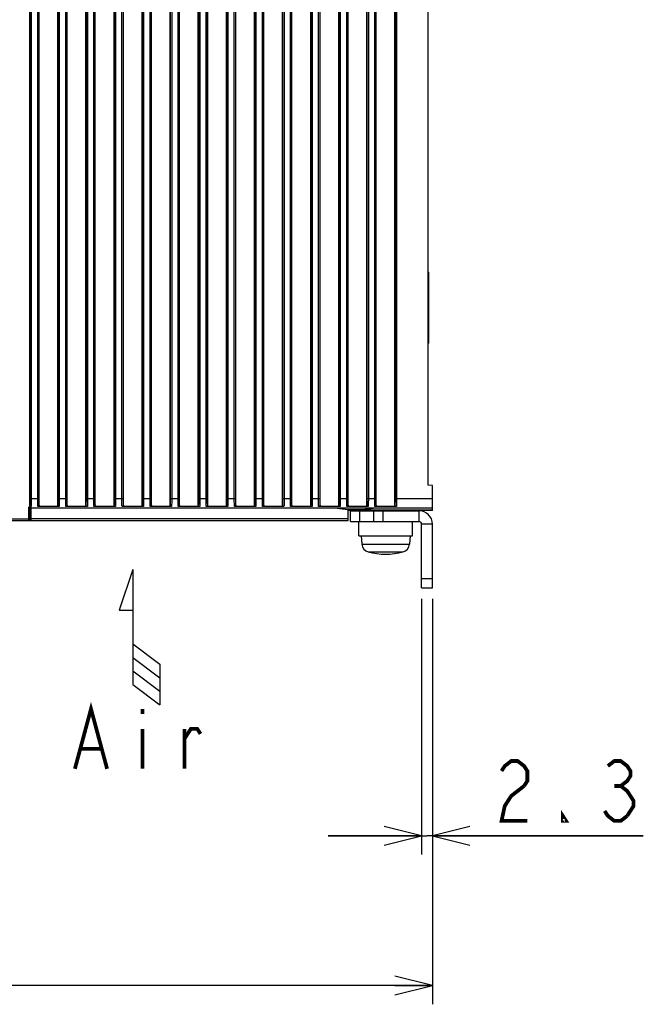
# Model space of a CAD drawing. Extents: x 0 to 420, y 0 to 297.
# Tile 53 of 86: x 181 to 214, y 132 to 185. Entities that reach past the tile are written whole.
import ezdxf

# ---------------------------------------------------------------- set-up
doc = ezdxf.new("R2010")
doc.units = 0
doc.header["$LTSCALE"] = 23.1
doc.layers.get('0').update_dxf_attribs({"linetype": 'CONTINUOUS'})
for name, color, linetype in [('ALL_AXIS', 7, 'CONTINUOUS'), ('ALL_DIM', 7, 'CONTINUOUS'), ('ALL_FEATURES', 7, 'CONTINUOUS'), ('ALL_NOTE', 7, 'CONTINUOUS')]:
    doc.layers.add(name, color=color, linetype=linetype)
doc.dimstyles.get("Standard").update_dxf_attribs({"dimtxt": 2.5, "dimasz": 2.5, "dimexe": 1.25, "dimexo": 0.625, "dimtad": 1, "dimcen": 2.5, "dimazin": 3, "dimtfac": 1, "dimtmove": 0, "dimatfit": 3})

# ---------------------------------------------------------------- blocks, each defined once
blk = doc.blocks.new('_OPEN')
at = {"color": 0, "linetype": 'BYBLOCK'}
for p, q in [((0, 0), (-1, 0.25)), ((-1, -0.25), (0, 0)), ((-1, 0), (0, 0))]:
    blk.add_line(p, q, dxfattribs=at)
blk = doc.blocks.new('*D1')
at = {"layer": 'ALL_DIM', "color": 2, "linetype": 'CONTINUOUS'}
for p, q in [((141.538, 154.11), (141.538, 131.955)), ((203.038, 153.626), (203.038, 131.955)), ((141.538, 132.955), (172.288, 132.955)), ((203.038, 132.955), (172.288, 132.955))]:
    blk.add_line(p, q, dxfattribs=at)
at = {"layer": 'ALL_DIM', "color": 2, "linetype": 'CONTINUOUS', "xscale": 2, "yscale": 2, "zscale": 2, "rotation": 180}
blk.add_blockref('_OPEN', (141.538, 132.955), dxfattribs=at)
at = {"layer": 'ALL_DIM', "color": 2, "linetype": 'CONTINUOUS', "xscale": 2, "yscale": 2, "zscale": 2}
blk.add_blockref('_OPEN', (203.038, 132.955), dxfattribs=at)
blk = doc.blocks.new('*D2')
at = {"layer": 'ALL_DIM', "color": 2, "linetype": 'CONTINUOUS'}
for p, q in [((202.463, 153.626), (202.463, 139.955)), ((203.038, 153.626), (203.038, 139.955)), ((202.463, 140.955), (197.463, 140.955)), ((197.463, 140.955), (202.75, 140.955)), ((214.297, 140.955), (202.75, 140.955)), ((203.038, 140.955), (214.297, 140.955))]:
    blk.add_line(p, q, dxfattribs=at)
at = {"layer": 'ALL_DIM', "color": 2, "linetype": 'CONTINUOUS', "xscale": 2, "yscale": 2, "zscale": 2}
blk.add_blockref('_OPEN', (202.463, 140.955), dxfattribs=at)
at = {"layer": 'ALL_DIM', "color": 2, "linetype": 'CONTINUOUS', "xscale": 2, "yscale": 2, "zscale": 2, "rotation": 180}
blk.add_blockref('_OPEN', (203.038, 140.955), dxfattribs=at)
blk = doc.blocks.new('ARROW_AIR_BL1', base_point=(187.403, 151.577))
at = {"color": 7, "linetype": 'CONTINUOUS'}
for p, q in [((187.041, 155.198), (186.317, 153.025)), ((187.041, 155.198), (187.041, 149.043)), ((186.317, 153.025), (187.041, 153.025)), ((187.041, 151.215), (188.489, 150.129)), ((187.041, 150.491), (188.489, 149.405)), ((188.489, 150.129), (188.489, 147.957)), ((187.041, 149.767), (188.489, 148.681)), ((187.041, 149.043), (188.489, 147.957))]:
    blk.add_line(p, q, dxfattribs=at)

msp = doc.modelspace()

# ---------------------------------------------------------------- linework, layer by layer
at = {"layer": 'ALL_AXIS', "color": 7, "linetype": 'CONTINUOUS'}
for p, q in [((199.869, 158.35), (199.869, 158.331)), ((201.207, 158.35), (201.207, 158.331)), ((199.1, 156.981), (199.1, 157.756)), ((201.975, 156.981), (201.975, 157.756)), ((199.1, 156.981), (201.975, 156.981)), ((199.225, 156.981), (199.263, 156.548)), ((201.85, 156.981), (201.812, 156.548))]:
    msp.add_line(p, q, dxfattribs=at)
at = {"layer": 'ALL_AXIS', "color": 9, "linetype": 'CONTINUOUS'}
for p, q in [((199.263, 156.548), (201.812, 156.548)), ((199.611, 156.131), (201.465, 156.131))]:
    msp.add_line(p, q, dxfattribs=at)
at = {"layer": 'ALL_AXIS', "color": 7, "linetype": 'CONTINUOUS'}
for centre, radius, start, end in [((199.736, 156.589), 0.475, 185, 254.6375), ((201.339, 156.589), 0.475, 285.3625, 355), ((200.538, 159.506), 3.5, 254.6375, 285.3625)]:
    msp.add_arc(centre, radius, start, end, dxfattribs=at)
at = {"layer": 'ALL_DIM', "color": 2, "linetype": 'CONTINUOUS', "const_width": 0.2}
for points in [[(206.729, 144.422), (206.901, 144.688), (207.245, 144.955), (207.589, 144.955), (207.933, 144.688), (208.105, 144.422), (208.105, 143.888), (207.933, 143.622)], [(212.405, 144.688), (212.749, 144.955), (213.093, 144.955), (213.437, 144.688), (213.609, 144.422), (213.609, 144.155), (213.437, 143.888), (213.093, 143.622), (213.437, 143.355), (213.609, 143.088), (213.781, 142.822), (213.781, 142.555), (213.437, 142.022)], [(207.933, 143.622), (207.245, 143.088), (206.901, 142.555), (206.729, 141.755), (208.105, 141.755)], [(212.749, 143.622), (213.093, 143.622)], [(210.169, 141.755), (209.997, 141.755), (209.997, 142.022), (210.169, 141.755)], [(213.437, 142.022), (213.093, 141.755), (212.749, 141.755), (212.405, 142.022), (212.233, 142.288)]]:
    msp.add_lwpolyline(points, dxfattribs=at)
at = {"layer": 'ALL_FEATURES', "color": 9, "linetype": 'CONTINUOUS'}
for p, q in [((181.541, 236.106), (181.541, 158.981)), ((181.616, 236.106), (181.616, 158.981)), ((181.96, 158.981), (181.96, 236.106)), ((182.035, 158.981), (182.035, 236.106)), ((192.041, 236.106), (192.041, 158.981)), ((192.116, 236.106), (192.116, 158.981)), ((192.46, 158.981), (192.46, 236.106)), ((192.535, 158.981), (192.535, 236.106)), ((193.541, 236.106), (193.541, 158.981)), ((193.616, 236.106), (193.616, 158.981)), ((193.96, 158.981), (193.96, 236.106)), ((194.035, 158.981), (194.035, 236.106)), ((195.041, 236.106), (195.041, 158.981)), ((195.116, 236.106), (195.116, 158.981)), ((195.46, 158.981), (195.46, 236.106)), ((195.535, 158.981), (195.535, 236.106)), ((196.541, 236.106), (196.541, 158.981)), ((196.616, 236.106), (196.616, 158.981)), ((196.96, 158.981), (196.96, 236.106)), ((189.46, 158.981), (189.46, 234.943)), ((189.535, 158.981), (189.535, 234.943)), ((184.963, 158.548), (184.963, 234.486)), ((189.041, 234.49), (189.041, 158.981)), ((189.116, 234.49), (189.116, 158.981)), ((183.041, 234.032), (183.041, 158.981)), ((183.116, 234.107), (183.116, 158.981)), ((186.041, 233.738), (186.041, 158.981)), ((186.116, 233.738), (186.116, 158.981)), ((186.46, 158.981), (186.46, 233.644)), ((186.535, 158.981), (186.535, 233.644)), ((187.541, 233.644), (187.541, 158.981)), ((187.616, 233.644), (187.616, 158.981)), ((187.96, 158.981), (187.96, 233.738)), ((188.035, 158.981), (188.035, 233.738)), ((190.541, 234.032), (190.541, 158.981)), ((190.616, 234.107), (190.616, 158.981)), ((190.96, 158.981), (190.96, 234.107)), ((191.035, 158.981), (191.035, 234.032)), ((199.616, 232.856), (199.616, 158.981)), ((199.96, 158.981), (199.96, 232.856)), ((200.035, 158.981), (200.035, 232.856)), ((201.041, 232.856), (201.041, 158.981)), ((201.116, 232.856), (201.116, 158.981)), ((183.46, 158.981), (183.46, 211.984)), ((183.535, 158.981), (183.535, 211.984)), ((184.541, 211.984), (184.541, 158.981)), ((184.616, 211.984), (184.616, 158.981)), ((197.035, 158.981), (197.035, 186.608)), ((199.541, 186.608), (199.541, 158.981)), ((198.041, 185.583), (198.041, 158.981)), ((198.116, 185.569), (198.116, 158.981)), ((198.46, 158.981), (198.46, 185.569)), ((198.535, 158.981), (198.535, 185.583)), ((181.541, 158.981), (182.035, 158.981)), ((183.041, 158.981), (183.535, 158.981)), ((184.541, 158.981), (185.038, 158.981)), ((186.041, 158.981), (186.535, 158.981)), ((187.541, 158.981), (188.035, 158.981)), ((189.041, 158.981), (189.535, 158.981)), ((190.541, 158.981), (191.035, 158.981)), ((192.041, 158.981), (192.535, 158.981)), ((193.541, 158.981), (194.035, 158.981)), ((195.041, 158.981), (195.535, 158.981)), ((196.541, 158.981), (197.035, 158.981)), ((198.041, 158.981), (198.535, 158.981)), ((199.541, 158.981), (200.035, 158.981)), ((201.041, 158.981), (203.038, 158.981)), ((181.463, 158.507), (181.463, 157.806)), ((181.613, 157.806), (181.613, 158.505)), ((181.538, 157.879), (181.538, 157.881)), ((198.538, 157.899), (181.613, 157.899)), ((203.038, 158.368), (198.538, 158.368)), ((202.313, 158.331), (202.313, 157.756)), ((203.038, 157.606), (202.463, 157.606))]:
    msp.add_line(p, q, dxfattribs=at)
at = {"layer": 'ALL_FEATURES', "color": 7, "linetype": 'CONTINUOUS'}
for p, q in [((185.038, 158.637), (185.038, 234.96)), ((200.038, 158.636), (200.038, 232.856)), ((201.038, 158.636), (201.038, 232.856)), ((202.788, 230.606), (202.788, 159.69)), ((197.038, 158.636), (197.038, 186.609)), ((199.538, 158.636), (199.538, 186.609)), ((181.538, 158.636), (181.538, 185.249)), ((182.038, 158.636), (182.038, 185.262)), ((183.038, 158.636), (183.038, 185.275)), ((183.538, 158.636), (183.538, 185.288)), ((184.538, 158.636), (184.538, 185.301)), ((186.038, 158.636), (186.038, 185.327)), ((186.538, 158.636), (186.538, 185.341)), ((187.538, 158.636), (187.538, 185.354)), ((188.038, 158.636), (188.038, 185.367)), ((189.038, 158.636), (189.038, 185.38)), ((189.538, 158.636), (189.538, 185.393)), ((190.538, 158.636), (190.538, 185.406)), ((191.038, 158.636), (191.038, 185.419)), ((192.038, 158.636), (192.038, 185.432)), ((192.538, 158.636), (192.538, 185.445)), ((193.538, 158.636), (193.538, 185.458)), ((194.038, 158.636), (194.038, 185.472)), ((195.038, 158.636), (195.038, 185.485)), ((195.538, 158.636), (195.538, 185.498)), ((196.538, 158.636), (196.538, 185.511)), ((198.038, 158.636), (198.038, 185.586)), ((198.538, 158.636), (198.538, 185.586)), ((202.838, 171.056), (202.788, 171.106)), ((202.838, 167.306), (202.838, 171.056)), ((202.788, 167.256), (202.838, 167.306)), ((203.038, 159.681), (202.788, 159.69)), ((203.038, 158.35), (203.038, 159.681)), ((181.538, 158.433), (181.538, 157.881)), ((181.562, 158.548), (181.612, 158.548)), ((181.613, 158.481), (203.038, 158.481)), ((183.112, 158.548), (181.963, 158.548)), ((184.612, 158.548), (183.463, 158.548)), ((186.112, 158.548), (184.963, 158.548)), ((187.612, 158.548), (186.463, 158.548)), ((189.112, 158.548), (187.963, 158.548)), ((190.612, 158.548), (189.463, 158.548)), ((192.112, 158.548), (190.963, 158.548)), ((193.612, 158.548), (192.463, 158.548)), ((195.112, 158.548), (193.963, 158.548)), ((196.612, 158.548), (195.463, 158.548)), ((198.112, 158.548), (196.963, 158.548)), ((199.612, 158.548), (198.463, 158.548)), ((201.112, 158.548), (199.963, 158.548)), ((181.463, 157.873), (180.463, 157.873)), ((198.538, 157.806), (198.538, 158.368)), ((203.038, 158.35), (198.538, 158.35)), ((198.663, 157.756), (198.663, 158.331)), ((199.163, 157.756), (199.163, 158.331)), ((199.913, 157.756), (199.913, 158.331)), ((200.413, 157.756), (200.413, 158.331)), ((176.658, 157.806), (198.538, 157.806)), ((198.663, 157.756), (202.313, 157.756)), ((202.463, 154.206), (202.463, 157.606)), ((202.463, 154.706), (203.038, 154.706)), ((202.463, 154.206), (203.038, 154.206))]:
    msp.add_line(p, q, dxfattribs=at)
at = {"layer": 'ALL_FEATURES', "color": 3, "linetype": 'CONTINUOUS'}
for p, q in [((198.663, 158.331), (202.313, 158.331)), ((203.038, 154.206), (203.038, 157.606))]:
    msp.add_line(p, q, dxfattribs=at)
at = {"layer": 'ALL_FEATURES', "color": 9, "linetype": 'CONTINUOUS'}
for points in [[(181.541, 158.981), (181.541, 158.914), (181.541, 158.849), (181.54, 158.787), (181.539, 158.73), (181.539, 158.68), (181.538, 158.636)], [(181.616, 158.981), (181.616, 158.894), (181.615, 158.81), (181.615, 158.731), (181.614, 158.66), (181.613, 158.598), (181.612, 158.548)], [(181.963, 158.548), (181.962, 158.597), (181.962, 158.658), (181.961, 158.728), (181.96, 158.807), (181.96, 158.892), (181.96, 158.981)], [(182.038, 158.636), (182.037, 158.679), (182.036, 158.729), (182.036, 158.785), (182.035, 158.847), (182.035, 158.913), (182.035, 158.981)], [(183.041, 158.981), (183.041, 158.914), (183.041, 158.849), (183.04, 158.787), (183.039, 158.73), (183.039, 158.68), (183.038, 158.636)], [(183.116, 158.981), (183.116, 158.894), (183.115, 158.81), (183.115, 158.731), (183.114, 158.66), (183.113, 158.598), (183.112, 158.548)], [(183.463, 158.548), (183.462, 158.597), (183.462, 158.658), (183.461, 158.728), (183.46, 158.807), (183.46, 158.892), (183.46, 158.981)], [(183.538, 158.636), (183.537, 158.679), (183.536, 158.729), (183.536, 158.785), (183.535, 158.847), (183.535, 158.913), (183.535, 158.981)], [(184.541, 158.981), (184.541, 158.914), (184.541, 158.849), (184.54, 158.787), (184.539, 158.73), (184.539, 158.68), (184.538, 158.636)], [(184.616, 158.981), (184.616, 158.894), (184.615, 158.81), (184.615, 158.731), (184.614, 158.66), (184.613, 158.598), (184.612, 158.548)], [(186.041, 158.981), (186.041, 158.914), (186.041, 158.849), (186.04, 158.787), (186.039, 158.73), (186.039, 158.68), (186.038, 158.636)], [(186.116, 158.981), (186.116, 158.894), (186.115, 158.81), (186.115, 158.731), (186.114, 158.66), (186.113, 158.598), (186.112, 158.548)], [(186.463, 158.548), (186.462, 158.597), (186.462, 158.658), (186.461, 158.728), (186.46, 158.807), (186.46, 158.892), (186.46, 158.981)], [(186.538, 158.636), (186.537, 158.679), (186.536, 158.729), (186.536, 158.785), (186.535, 158.847), (186.535, 158.913), (186.535, 158.981)], [(187.541, 158.981), (187.541, 158.914), (187.541, 158.849), (187.54, 158.787), (187.539, 158.73), (187.539, 158.68), (187.538, 158.636)], [(187.616, 158.981), (187.616, 158.894), (187.615, 158.81), (187.615, 158.731), (187.614, 158.66), (187.613, 158.598), (187.612, 158.548)], [(187.963, 158.548), (187.962, 158.597), (187.962, 158.658), (187.961, 158.728), (187.96, 158.807), (187.96, 158.892), (187.96, 158.981)], [(188.038, 158.636), (188.037, 158.679), (188.036, 158.729), (188.036, 158.785), (188.035, 158.847), (188.035, 158.913), (188.035, 158.981)], [(189.041, 158.981), (189.041, 158.914), (189.041, 158.849), (189.04, 158.787), (189.039, 158.73), (189.039, 158.68), (189.038, 158.636)], [(189.116, 158.981), (189.116, 158.894), (189.115, 158.81), (189.115, 158.731), (189.114, 158.66), (189.113, 158.598), (189.112, 158.548)], [(189.463, 158.548), (189.462, 158.597), (189.462, 158.658), (189.461, 158.728), (189.46, 158.807), (189.46, 158.892), (189.46, 158.981)], [(189.538, 158.636), (189.537, 158.679), (189.536, 158.729), (189.536, 158.785), (189.535, 158.847), (189.535, 158.913), (189.535, 158.981)], [(190.541, 158.981), (190.541, 158.914), (190.541, 158.849), (190.54, 158.787), (190.539, 158.73), (190.539, 158.68), (190.538, 158.636)], [(190.616, 158.981), (190.616, 158.894), (190.615, 158.81), (190.615, 158.731), (190.614, 158.66), (190.613, 158.598), (190.612, 158.548)], [(190.963, 158.548), (190.962, 158.597), (190.962, 158.658), (190.961, 158.728), (190.96, 158.807), (190.96, 158.892), (190.96, 158.981)], [(191.038, 158.636), (191.037, 158.679), (191.036, 158.729), (191.036, 158.785), (191.035, 158.847), (191.035, 158.913), (191.035, 158.981)], [(192.041, 158.981), (192.041, 158.914), (192.041, 158.849), (192.04, 158.787), (192.039, 158.73), (192.039, 158.68), (192.038, 158.636)], [(192.116, 158.981), (192.116, 158.894), (192.115, 158.81), (192.115, 158.731), (192.114, 158.66), (192.113, 158.598), (192.112, 158.548)], [(192.463, 158.548), (192.462, 158.597), (192.462, 158.658), (192.461, 158.728), (192.46, 158.807), (192.46, 158.892), (192.46, 158.981)], [(192.538, 158.636), (192.537, 158.679), (192.536, 158.729), (192.536, 158.785), (192.535, 158.847), (192.535, 158.913), (192.535, 158.981)], [(193.541, 158.981), (193.541, 158.914), (193.541, 158.849), (193.54, 158.787), (193.539, 158.73), (193.539, 158.68), (193.538, 158.636)], [(193.616, 158.981), (193.616, 158.894), (193.615, 158.81), (193.615, 158.731), (193.614, 158.66), (193.613, 158.598), (193.612, 158.548)], [(193.963, 158.548), (193.962, 158.597), (193.962, 158.658), (193.961, 158.728), (193.96, 158.807), (193.96, 158.892), (193.96, 158.981)], [(194.038, 158.636), (194.037, 158.679), (194.036, 158.729), (194.036, 158.785), (194.035, 158.847), (194.035, 158.913), (194.035, 158.981)], [(195.041, 158.981), (195.041, 158.914), (195.041, 158.849), (195.04, 158.787), (195.039, 158.73), (195.039, 158.68), (195.038, 158.636)], [(195.116, 158.981), (195.116, 158.894), (195.115, 158.81), (195.115, 158.731), (195.114, 158.66), (195.113, 158.598), (195.112, 158.548)], [(195.463, 158.548), (195.462, 158.597), (195.462, 158.658), (195.461, 158.728), (195.46, 158.807), (195.46, 158.892), (195.46, 158.981)], [(195.538, 158.636), (195.537, 158.679), (195.536, 158.729), (195.536, 158.785), (195.535, 158.847), (195.535, 158.913), (195.535, 158.981)], [(196.541, 158.981), (196.541, 158.914), (196.541, 158.849), (196.54, 158.787), (196.539, 158.73), (196.539, 158.68), (196.538, 158.636)], [(196.616, 158.981), (196.616, 158.894), (196.615, 158.81), (196.615, 158.731), (196.614, 158.66), (196.613, 158.598), (196.612, 158.548)], [(196.963, 158.548), (196.962, 158.597), (196.962, 158.657), (196.961, 158.726), (196.96, 158.804), (196.96, 158.89), (196.96, 158.981)], [(197.038, 158.636), (197.037, 158.679), (197.036, 158.728), (197.036, 158.783), (197.035, 158.844), (197.035, 158.911), (197.035, 158.981)], [(198.041, 158.981), (198.041, 158.913), (198.041, 158.849), (198.04, 158.788), (198.039, 158.731), (198.039, 158.68), (198.038, 158.636)], [(198.116, 158.981), (198.116, 158.893), (198.115, 158.81), (198.115, 158.732), (198.114, 158.66), (198.113, 158.599), (198.112, 158.548)], [(198.463, 158.548), (198.462, 158.597), (198.462, 158.657), (198.461, 158.726), (198.46, 158.804), (198.46, 158.89), (198.46, 158.981)], [(198.538, 158.636), (198.537, 158.679), (198.536, 158.728), (198.536, 158.783), (198.535, 158.844), (198.535, 158.911), (198.535, 158.981)], [(199.541, 158.981), (199.541, 158.913), (199.541, 158.849), (199.54, 158.788), (199.539, 158.731), (199.539, 158.68), (199.538, 158.636)], [(199.616, 158.981), (199.616, 158.893), (199.615, 158.81), (199.615, 158.732), (199.614, 158.66), (199.613, 158.599), (199.612, 158.548)], [(199.963, 158.548), (199.962, 158.597), (199.962, 158.657), (199.961, 158.726), (199.96, 158.804), (199.96, 158.89), (199.96, 158.981)], [(200.038, 158.636), (200.037, 158.679), (200.036, 158.728), (200.036, 158.783), (200.035, 158.844), (200.035, 158.911), (200.035, 158.981)], [(201.041, 158.981), (201.041, 158.913), (201.041, 158.849), (201.04, 158.788), (201.039, 158.731), (201.039, 158.68), (201.038, 158.636)], [(201.116, 158.981), (201.116, 158.893), (201.115, 158.81), (201.115, 158.732), (201.114, 158.66), (201.113, 158.599), (201.112, 158.548)], [(181.538, 158.433), (181.536, 158.446), (181.529, 158.462), (181.518, 158.477), (181.506, 158.489), (181.492, 158.499), (181.478, 158.505), (181.463, 158.507)], [(181.613, 158.505), (181.59, 158.501), (181.569, 158.491), (181.552, 158.475), (181.542, 158.455), (181.538, 158.433)], [(181.613, 158.505), (181.609, 158.515), (181.599, 158.526), (181.583, 158.538), (181.562, 158.548)], [(181.58, 157.893), (181.575, 157.893), (181.572, 157.893), (181.569, 157.893), (181.566, 157.892), (181.563, 157.892), (181.56, 157.891), (181.557, 157.891), (181.554, 157.89), (181.551, 157.889), (181.547, 157.887), (181.544, 157.885), (181.542, 157.883), (181.54, 157.881), (181.539, 157.88), (181.538, 157.879)], [(181.613, 157.899), (181.611, 157.899), (181.608, 157.899), (181.606, 157.898), (181.604, 157.898), (181.602, 157.897), (181.6, 157.896), (181.598, 157.896), (181.595, 157.895), (181.593, 157.895), (181.591, 157.894), (181.588, 157.894), (181.586, 157.894), (181.583, 157.894), (181.58, 157.893)]]:
    msp.add_lwpolyline(points, dxfattribs=at)
at = {"layer": 'ALL_FEATURES', "color": 7, "linetype": 'CONTINUOUS'}
for points in [[(181.463, 158.507), (181.483, 158.524), (181.508, 158.537), (181.534, 158.545), (181.562, 158.548)], [(181.612, 158.548), (181.595, 158.551), (181.578, 158.558), (181.562, 158.571), (181.549, 158.589), (181.541, 158.611), (181.538, 158.636)], [(182.038, 158.636), (182.035, 158.611), (182.027, 158.589), (182.014, 158.571), (181.998, 158.558), (181.981, 158.551), (181.963, 158.548)], [(183.112, 158.548), (183.095, 158.551), (183.078, 158.558), (183.062, 158.571), (183.049, 158.589), (183.041, 158.611), (183.038, 158.636)], [(183.538, 158.636), (183.535, 158.611), (183.527, 158.589), (183.514, 158.571), (183.498, 158.558), (183.481, 158.551), (183.463, 158.548)], [(184.612, 158.548), (184.595, 158.551), (184.578, 158.558), (184.562, 158.571), (184.549, 158.589), (184.541, 158.611), (184.538, 158.636)], [(185.038, 158.637), (185.035, 158.612), (185.026, 158.589), (185.013, 158.571), (184.998, 158.558), (184.981, 158.551), (184.963, 158.548)], [(186.112, 158.548), (186.095, 158.551), (186.078, 158.558), (186.062, 158.571), (186.049, 158.589), (186.041, 158.611), (186.038, 158.636)], [(186.538, 158.636), (186.535, 158.611), (186.527, 158.589), (186.514, 158.571), (186.498, 158.558), (186.481, 158.551), (186.463, 158.548)], [(187.612, 158.548), (187.595, 158.551), (187.578, 158.558), (187.562, 158.571), (187.549, 158.589), (187.541, 158.611), (187.538, 158.636)], [(188.038, 158.636), (188.035, 158.611), (188.027, 158.589), (188.014, 158.571), (187.998, 158.558), (187.981, 158.551), (187.963, 158.548)], [(189.112, 158.548), (189.095, 158.551), (189.078, 158.558), (189.062, 158.571), (189.049, 158.589), (189.041, 158.611), (189.038, 158.636)], [(189.538, 158.636), (189.535, 158.611), (189.527, 158.589), (189.514, 158.571), (189.498, 158.558), (189.481, 158.551), (189.463, 158.548)], [(190.612, 158.548), (190.595, 158.551), (190.578, 158.558), (190.562, 158.571), (190.549, 158.589), (190.541, 158.611), (190.538, 158.636)], [(191.038, 158.636), (191.035, 158.611), (191.027, 158.589), (191.014, 158.571), (190.998, 158.558), (190.981, 158.551), (190.963, 158.548)], [(192.112, 158.548), (192.095, 158.551), (192.078, 158.558), (192.062, 158.571), (192.049, 158.589), (192.041, 158.611), (192.038, 158.636)], [(192.538, 158.636), (192.535, 158.611), (192.527, 158.589), (192.514, 158.571), (192.498, 158.558), (192.481, 158.551), (192.463, 158.548)], [(193.612, 158.548), (193.595, 158.551), (193.578, 158.558), (193.562, 158.571), (193.549, 158.589), (193.541, 158.611), (193.538, 158.636)], [(194.038, 158.636), (194.035, 158.611), (194.027, 158.589), (194.014, 158.571), (193.998, 158.558), (193.981, 158.551), (193.963, 158.548)], [(195.112, 158.548), (195.095, 158.551), (195.078, 158.558), (195.062, 158.571), (195.049, 158.589), (195.041, 158.611), (195.038, 158.636)], [(195.538, 158.636), (195.535, 158.611), (195.527, 158.589), (195.514, 158.571), (195.498, 158.558), (195.481, 158.551), (195.463, 158.548)], [(196.612, 158.548), (196.595, 158.551), (196.578, 158.558), (196.562, 158.571), (196.549, 158.589), (196.541, 158.611), (196.538, 158.636)], [(197.038, 158.636), (197.035, 158.611), (197.027, 158.589), (197.014, 158.571), (196.998, 158.558), (196.981, 158.551), (196.963, 158.548)], [(197.756, 158.481), (197.839, 158.477), (197.946, 158.466), (198.074, 158.45), (198.221, 158.432), (198.382, 158.414), (198.554, 158.4), (198.732, 158.39), (198.913, 158.387)], [(198.112, 158.548), (198.095, 158.551), (198.078, 158.558), (198.062, 158.571), (198.049, 158.589), (198.041, 158.611), (198.038, 158.636)], [(198.538, 158.636), (198.535, 158.611), (198.527, 158.589), (198.514, 158.571), (198.498, 158.558), (198.481, 158.551), (198.463, 158.548)], [(198.913, 158.387), (199.093, 158.39), (199.272, 158.4), (199.444, 158.414), (199.605, 158.432), (199.752, 158.45), (199.88, 158.466), (199.987, 158.477), (200.069, 158.481)], [(199.612, 158.548), (199.595, 158.551), (199.578, 158.558), (199.562, 158.571), (199.549, 158.589), (199.541, 158.611), (199.538, 158.636)], [(200.038, 158.636), (200.035, 158.611), (200.027, 158.589), (200.014, 158.571), (199.998, 158.558), (199.981, 158.551), (199.963, 158.548)], [(201.112, 158.548), (201.095, 158.551), (201.078, 158.558), (201.062, 158.571), (201.049, 158.589), (201.041, 158.611), (201.038, 158.636)], [(181.538, 157.919), (181.535, 157.905), (181.526, 157.894), (181.514, 157.885), (181.498, 157.878), (181.481, 157.874), (181.463, 157.873)]]:
    msp.add_lwpolyline(points, dxfattribs=at)
for centre, radius, start, end in [((181.613, 158.406), 0.075, 90, 162), ((181.463, 157.881), 0.075, 270, 360), ((202.313, 157.606), 0.15, 0, 90)]:
    msp.add_arc(centre, radius, start, end, dxfattribs=at)
at = {"layer": 'ALL_FEATURES', "color": 3, "linetype": 'CONTINUOUS'}
msp.add_arc((202.313, 157.606), 0.725, 0, 90, dxfattribs=at)
at = {"layer": 'ALL_NOTE', "color": 2, "linetype": 'CONTINUOUS', "const_width": 0.2}
for points in [[(183.947, 144.538), (184.807, 147.738), (185.667, 144.538)], [(187.559, 147.738), (187.559, 147.471)], [(187.559, 146.671), (187.559, 144.538)], [(189.795, 144.538), (189.795, 146.671)], [(189.795, 146.138), (190.139, 146.671), (190.483, 146.671), (190.655, 146.405)], [(184.291, 145.605), (185.323, 145.605)]]:
    msp.add_lwpolyline(points, dxfattribs=at)

# ---------------------------------------------------------------- block references
at = {"color": 2, "linetype": 'CONTINUOUS'}
msp.add_blockref('ARROW_AIR_BL1', (187.403, 151.577), dxfattribs=at)

# ---------------------------------------------------------------- dimensions: what is measured, and where the dimension line sits
at = {"layer": 'ALL_DIM', "color": 2, "linetype": 'CONTINUOUS'}
for base, p1, p2, picture, middle in [((141.538, 132.955), (203.038, 154.626), (141.538, 155.11), '*D1', (168.16, 132.955)), ((202.46283844, 140.954854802), (203.03783844, 154.626124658), (202.46283844, 154.626124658), '*D2', (206.041213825, 140.954854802))]:
    dim = msp.add_linear_dim(base=base, p1=p1, p2=p2, angle=180, dimstyle='Standard', dxfattribs=at)
    dim.commit()
    dim.dimension.update_dxf_attribs({"geometry": picture, "text_midpoint": middle, "dimtype": 128})

doc.saveas('drawing.dxf')
